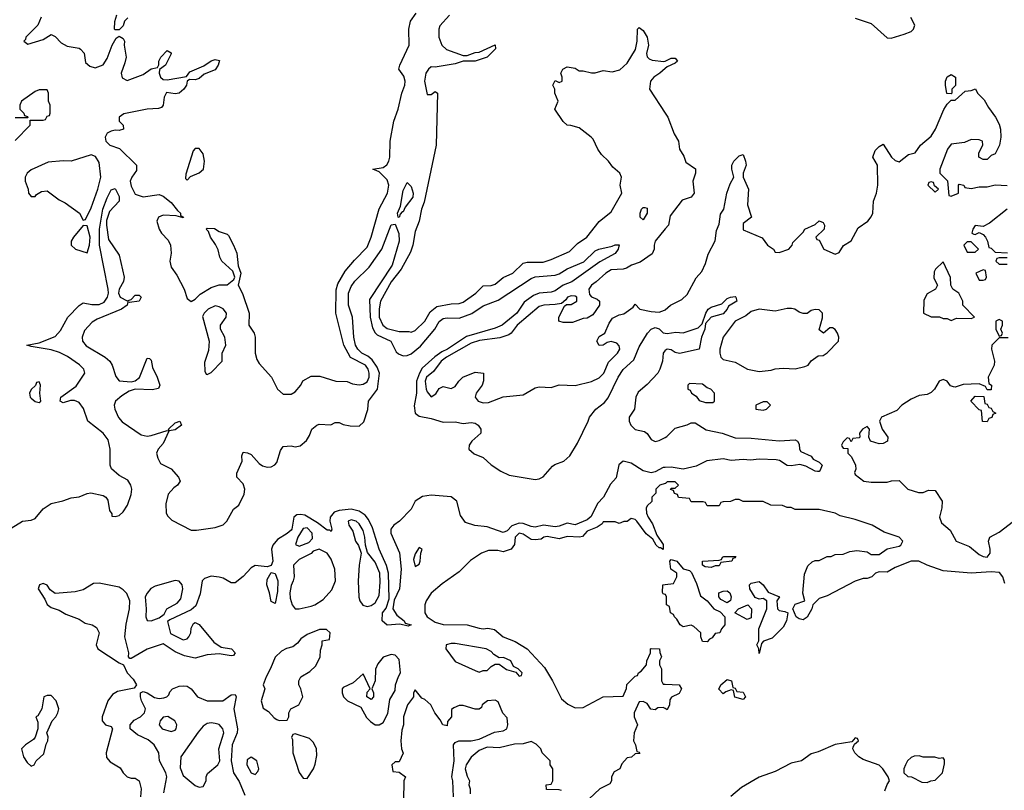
# Model space of a CAD drawing. Header units: inches. Extents: x 2601682 to 2755810, y 449311 to 584050.
# Tile 152 of 256: x 2616773 to 2621696, y 502123 to 505977. Entities that reach past the tile are written whole.
import ezdxf

# ---------------------------------------------------------------- set-up
doc = ezdxf.new("R2010")
doc.units = ezdxf.units.IN
doc.header["$MEASUREMENT"] = 0
doc.layers.add('C6510', color=7, linetype='Continuous')
doc.layers.add('C6520', color=7, linetype='Continuous')

msp = doc.modelspace()

# ---------------------------------------------------------------- linework, layer by layer
at = {"layer": 'C6510', "color": 2}
for points, elevation in [([(2616881, 505990), (2616864.7, 505950), (2616804.7, 505890), (2616802, 505878), (2616794, 505870), (2616814, 505854), (2616890, 505878), (2616930, 505902), (2616950, 505892), (2616981.1, 505861.1), (2617010, 505844.7), (2617070, 505834.8), (2617078, 505830), (2617096, 505810), (2617102, 505762), (2617123.5, 505743.5), (2617150, 505736), (2617190, 505751.3), (2617210, 505782), (2617235.3, 505850), (2617256.4, 505883.6), (2617270, 505894), (2617290, 505882), (2617298, 505870), (2617296, 505850), (2617304.9, 505790), (2617299.3, 505760.7), (2617281, 505710), (2617286.4, 505686.4), (2617310, 505672), (2617390, 505702.8), (2617430, 505731), (2617462, 505738), (2617468.7, 505751.3), (2617469, 505770), (2617479, 505790), (2617510, 505822), (2617530.9, 505810.9), (2617530, 505806), (2617502, 505750), (2617472, 505728), (2617471.3, 505710), (2617478, 505690), (2617490, 505678), (2617510, 505676), (2617607.3, 505692.7), (2617624.7, 505715.3), (2617694, 505746), (2617730, 505771), (2617750, 505778), (2617772.7, 505772.7), (2617766, 505750), (2617750, 505726), (2617695.3, 505704.7), (2617670, 505682), (2617650, 505675.3), (2617622, 505678), (2617611.1, 505668.9), (2617606.8, 505650), (2617594, 505630), (2617570, 505609.3), (2617550, 505605.2), (2617507.1, 505612.9), (2617494.8, 505590), (2617491.3, 505550), (2617482, 505538), (2617467.3, 505532.7), (2617410, 505529.3), (2617293.4, 505506.6), (2617271.3, 505490), (2617271.3, 505470), (2617291.3, 505450), (2617292, 505430), (2617270, 505422), (2617250, 505424), (2617230, 505419), (2617210.7, 505409.3), (2617200.7, 505390), (2617204, 505370), (2617224.7, 505350), (2617272.4, 505332.4), (2617357.3, 505250), (2617356.7, 505223.3), (2617334, 505190), (2617326.4, 505170), (2617330, 505144.7), (2617350, 505104.7), (2617390, 505091.3), (2617470, 505102.8), (2617490, 505094), (2617530, 505062.8), (2617562, 505022), (2617578, 505010), (2617578, 504998), (2617592, 504990), (2617590, 504986), (2617555.3, 504995.3), (2617490, 504999.3), (2617466.8, 504990), (2617458.8, 504970), (2617471, 504930), (2617482.8, 504910), (2617514.9, 504874.9), (2617528, 504850), (2617530.8, 504810), (2617524.4, 504770), (2617530, 504738.8), (2617559.6, 504699.6), (2617594.8, 504630), (2617610, 504582.8), (2617630, 504566.8), (2617650, 504578.8), (2617675.3, 504604.7), (2617730, 504638), (2617770, 504650.7), (2617810, 504651), (2617843.1, 504676.9), (2617848.7, 504690), (2617839.3, 504719.3), (2617784, 504770), (2617773.2, 504790), (2617765.6, 504825.6), (2617752.9, 504852.9), (2617728, 504890), (2617718, 504918), (2617706, 504930), (2617710, 504934), (2617748, 504932), (2617770, 504918), (2617810, 504904.7), (2617817.3, 504897.3), (2617842.8, 504850), (2617858, 504810), (2617866, 504746), (2617878, 504710), (2617864.7, 504650), (2617887.7, 504607.7), (2617920.7, 504510), (2617918.8, 504450), (2617944.7, 504410), (2617951.3, 504390), (2617950.8, 504310), (2617958, 504278), (2617970, 504258), (2618032, 504190), (2618062, 504130), (2618090, 504104.7), (2618130, 504104.7), (2618150, 504116), (2618179, 504150), (2618189.5, 504170.5), (2618230, 504194.8), (2618274.4, 504194.4), (2618354, 504170), (2618410, 504166.8), (2618436.3, 504156.3), (2618470, 504150.4), (2618490, 504154.4), (2618510, 504165.5), (2618521.1, 504190), (2618521, 504210), (2618514.7, 504230), (2618501.3, 504250), (2618427, 504287), (2618393, 504350), (2618353, 504510), (2618354.7, 504625.3), (2618363.3, 504656.7), (2618400.8, 504719.2), (2618446.3, 504773.7), (2618510, 504838.8), (2618531, 504889), (2618569.7, 505030.4), (2618612.8, 505110), (2618618.9, 505150), (2618610, 505176), (2618570, 505215.3), (2618538, 505230), (2618590, 505238.4), (2618608.5, 505251.6), (2618618.9, 505270), (2618623.5, 505290), (2618626.2, 505370), (2618643.5, 505470), (2618665.4, 505530), (2618684, 505610), (2618698, 505650), (2618699.7, 505670), (2618694.1, 505694.2), (2618668, 505730), (2618673.2, 505750), (2618720.9, 505850), (2618718, 505930), (2618727, 505970), (2618755.1, 506010)], 6), ([(2617313.7, 505986.3), (2617298, 505970), (2617290, 505946), (2617270, 505926), (2617250, 505926), (2617248, 505930), (2617248.4, 505968.4), (2617259, 506001)], 6), ([(2618921.3, 505998.7), (2618874.2, 505945.8), (2618868.2, 505930), (2618868.4, 505890), (2618883, 505850), (2618907, 505827), (2618990, 505798), (2619010, 505798), (2619050, 505813.4), (2619070, 505814.8), (2619150, 505851), (2619151.6, 505831.6), (2619110, 505788.7), (2619050, 505769.2), (2618990, 505769.2), (2618950, 505755.3), (2618850, 505739.5), (2618830, 505740.7), (2618816.3, 505730), (2618803.1, 505710), (2618797.1, 505670), (2618810, 505602), (2618830, 505602), (2618850, 505618), (2618862, 505610), (2618854.9, 505350), (2618795.8, 505064.2), (2618782, 505030), (2618770.6, 504970), (2618750, 504918), (2618738, 504850), (2618726.4, 504813.6), (2618681.1, 504730), (2618630, 504665.1), (2618576.5, 504570), (2618570.4, 504530.4), (2618570.4, 504490), (2618588.5, 504448.5), (2618610, 504432.2), (2618670, 504418), (2618718, 504418), (2618730, 504414), (2618750, 504422), (2618799.3, 504470), (2618824.7, 504515.3), (2618858, 504542), (2618930, 504556.3), (2618970, 504557.3), (2618990, 504564), (2619053.2, 504610), (2619090, 504646), (2619130, 504646.8), (2619150, 504654.8), (2619190, 504686.8), (2619239, 504710), (2619290, 504759.1), (2619310, 504763.8), (2619390, 504764.9), (2619430, 504777.3), (2619522, 504818), (2619562, 504858), (2619609, 504890), (2619670, 504967.3), (2619730, 505016), (2619784, 505110), (2619775.3, 505150), (2619782, 505190), (2619774, 505210), (2619738.6, 505238.6), (2619717.2, 505270), (2619682.5, 505302.5), (2619662.7, 505330), (2619639.5, 505379.5), (2619630, 505389), (2619570, 505435.3), (2619528.4, 505448.4), (2619510, 505448.7), (2619490, 505468), (2619448, 505530), (2619466, 505570), (2619448.9, 505608.9), (2619448, 505630), (2619438, 505650), (2619450, 505672), (2619470, 505662), (2619486, 505670), (2619486, 505690), (2619478, 505710), (2619488, 505730), (2619510, 505740.7), (2619550, 505734.8), (2619570, 505721), (2619590, 505721), (2619631.1, 505711.1), (2619650, 505711), (2619690, 505722), (2619735.3, 505715.3), (2619773.8, 505726.2), (2619810, 505758.8), (2619851.7, 505828.3), (2619860.7, 505870), (2619862, 505930), (2619870, 505938), (2619890, 505922), (2619910.7, 505890), (2619916.3, 505850), (2619907.3, 505807.3), (2619910.8, 505790.8), (2619920.7, 505780.7), (2619934.8, 505774.8), (2619993.2, 505766.8), (2620000, 505770.1)], 6), ([(2620000, 505732.5), (2619974, 505710), (2619942.8, 505690), (2619927.3, 505670), (2619922, 505630), (2620000, 505510)], 6), ([(2616750, 505372), (2616826, 505450), (2616826, 505474), (2616890, 505474), (2616902, 505478), (2616910, 505494), (2616922, 505498), (2616926, 505510), (2616926, 505550), (2616918, 505570), (2616918, 505610), (2616910, 505626), (2616870, 505626), (2616850, 505618), (2616782, 505570), (2616774, 505550), (2616774, 505530), (2616794, 505510), (2616798, 505498), (2616812.7, 505492.7), (2616814, 505486), (2616750, 505486)], 6), ([(2616730, 503434.8), (2616788, 503470), (2616830, 503474), (2616850, 503482.8), (2616890, 503530.7), (2616930, 503557.3), (2616989.4, 503570.6), (2617030, 503586), (2617070, 503591), (2617110, 503607.3), (2617129.5, 503610.5), (2617190, 503597.3), (2617204.7, 503590), (2617213.7, 503573.7), (2617222.8, 503522.8), (2617234, 503506), (2617234, 503494), (2617250, 503492), (2617270, 503498), (2617290, 503516), (2617312.3, 503550), (2617330, 503602), (2617334.5, 503630), (2617329.4, 503650), (2617314.3, 503674.3), (2617270, 503698), (2617231.5, 503731.5), (2617226, 503750), (2617225.7, 503830), (2617215.8, 503875.8), (2617189.8, 503909.8), (2617114, 503970), (2617092.8, 504032.8), (2617070, 504062.7), (2617047.7, 504072.3), (2617027.7, 504072.3), (2616990, 504061.2), (2616975.3, 504070), (2616979.3, 504090), (2617056.2, 504143.8), (2617099, 504210), (2617094, 504230), (2617071.5, 504251.5), (2617013, 504293), (2616973, 504313), (2616930, 504326.3), (2616830, 504342), (2616808.7, 504350), (2616870, 504360.7), (2616950, 504392.7), (2616977.5, 504422.5), (2617014.5, 504490), (2617070, 504548.2), (2617090, 504561.6), (2617133.3, 504553.3), (2617170, 504552), (2617195.2, 504564.8), (2617211.5, 504588.5), (2617217, 504610), (2617215.1, 504630), (2617171.6, 504850), (2617172.3, 504930), (2617189.6, 505029.6), (2617210, 505086), (2617230, 505126), (2617250, 505132), (2617270, 505092), (2617270.4, 505070), (2617222, 505018), (2617207.1, 504972.9), (2617206.8, 504950), (2617218, 504878), (2617270, 504798.8), (2617295.5, 504690), (2617293, 504667), (2617270.7, 504630), (2617266.8, 504610), (2617276, 504590), (2617310, 504570.8), (2617330, 504578), (2617350, 504598.8), (2617370, 504598.8), (2617381, 504590), (2617370, 504569.6), (2617322, 504562), (2617314, 504566), (2617311.3, 504550), (2617282.8, 504530), (2617160.5, 504479.5), (2617135.8, 504464.2), (2617097, 504423), (2617084.9, 504390), (2617087.3, 504370), (2617105.8, 504345.8), (2617201, 504290), (2617224, 504270), (2617235.5, 504250), (2617253.2, 504193.2), (2617270.7, 504170.7), (2617330, 504166), (2617350, 504170.8), (2617371.8, 504188.2), (2617410, 504284.7), (2617422, 504282), (2617430, 504274), (2617437.5, 504237.5), (2617460.7, 504190), (2617474, 504150), (2617466.8, 504133.2), (2617434.9, 504125.1), (2617350, 504129.5), (2617320.4, 504119.6), (2617283.4, 504096.6), (2617253, 504070), (2617244.9, 504050), (2617248.7, 504030), (2617267.9, 503987.9), (2617285.7, 503965.7), (2617380.7, 503900.7), (2617410, 503894.9), (2617430, 503897.1), (2617510, 503922), (2617519.6, 503919.6), (2617490, 503857.2), (2617466, 503830), (2617457.3, 503810), (2617463.8, 503783.8), (2617478, 503758), (2617530, 503730.7), (2617567.7, 503690), (2617576, 503670), (2617562.8, 503650), (2617543.7, 503636.3), (2617515.9, 503604.1), (2617504.5, 503555.5), (2617506, 503510), (2617514.4, 503494.4), (2617534.4, 503474.4), (2617630, 503424.9), (2617656.6, 503423.4), (2617750, 503437.3), (2617790, 503450.7), (2617809.3, 503470), (2617842, 503530), (2617868.7, 503550), (2617895.5, 503604.5), (2617899.3, 503630), (2617890, 503655.3), (2617859, 503690), (2617859.3, 503710), (2617885.2, 503770), (2617884, 503796), (2617890, 503814), (2617911.6, 503811.6), (2617930, 503802), (2617970, 503758), (2617986.4, 503746.4), (2618010, 503738.8), (2618030, 503741), (2618049.3, 503750.7), (2618058, 503762), (2618077.2, 503822.8), (2618090, 503842), (2618130, 503846), (2618150, 503841), (2618174.8, 503845.2), (2618206.8, 503873.2), (2618222.7, 503897.3), (2618234, 503930), (2618258, 503950), (2618270, 503954), (2618328.7, 503951.3), (2618350, 503962), (2618370, 503962), (2618390, 503952), (2618425.4, 503945.4), (2618470, 503944.7), (2618493.6, 503966.4), (2618513.2, 504026.8), (2618517, 504070), (2618561.6, 504130), (2618571.8, 504210), (2618559.8, 504239.8), (2618536, 504276), (2618513.9, 504293.9), (2618482.9, 504310), (2618463, 504330), (2618451.5, 504350), (2618444, 504390), (2618437.6, 504490), (2618417.6, 504550), (2618417.6, 504610), (2618430, 504642.8), (2618449.5, 504670), (2618521.1, 504738.9), (2618583.7, 504830), (2618630, 504951.3), (2618650, 504954), (2618668, 504908), (2618670, 504868.7), (2618634.9, 504750), (2618522.5, 504577.5), (2618524.9, 504490), (2618536.7, 504436.7), (2618550.2, 504410.2), (2618560.5, 504400.5), (2618628, 504370), (2618655.8, 504315.8), (2618666.3, 504306.3), (2618690, 504296.5), (2618710, 504297.4), (2618730, 504305.7), (2618776.6, 504343.4), (2618848, 504430), (2618870, 504467.7), (2618890, 504483.1), (2618910, 504486.7), (2618970, 504484.2), (2619033.1, 504506.9), (2619090, 504546.4), (2619165.3, 504574.7), (2619330, 504683), (2619350, 504690.3), (2619450, 504699.5), (2619470, 504706), (2619510, 504731.7), (2619594.1, 504765.8), (2619650, 504820.5), (2619669, 504830), (2619736, 504844), (2619750, 504850.8), (2619771, 504851), (2619766, 504830), (2619750, 504807), (2619674, 504766), (2619533.5, 504666.5), (2619490, 504649.6), (2619450, 504620.5), (2619430, 504613.6), (2619370.3, 504609.7), (2619342, 504598), (2619296, 504564), (2619258.7, 504510), (2619185.5, 504450), (2619150, 504434), (2619007.3, 504392.7), (2618911.8, 504330), (2618883.4, 504316.6), (2618848.3, 504291.7), (2618786.1, 504233.9), (2618771.2, 504210), (2618756.5, 504170), (2618756.9, 504110), (2618745.1, 504045.1), (2618750.8, 504010), (2618770, 503994), (2618830, 503982.8), (2618890, 503964), (2618950, 503965.5), (2618990, 503958), (2619030, 503962.8), (2619050, 503958.8), (2619064.7, 503950), (2619078, 503930), (2619078, 503910), (2619034, 503870), (2619020.7, 503850), (2619018.8, 503830), (2619046, 503806), (2619090, 503787.7), (2619130.2, 503750.2), (2619178.6, 503718.6), (2619219.5, 503699.5), (2619350, 503678), (2619370, 503680.5), (2619390, 503690.6), (2619436.6, 503743.4), (2619447.9, 503752.1), (2619493.2, 503770), (2619524.2, 503795.8), (2619561.1, 503858.9), (2619616, 503970), (2619621.2, 503990), (2619652.7, 504030), (2619697, 504063), (2619714.9, 504085.1), (2619764.7, 504190), (2619790, 504227.7), (2619843.5, 504276.5), (2619870, 504341), (2619912.3, 504410), (2619929.4, 504430), (2619950, 504437.1), (2619970.3, 504430.3), (2619990, 504410.7), (2620000, 504409)], 2), ([(2620000, 504930.1), (2619950.9, 504869.1), (2619944.7, 504850), (2619944.7, 504830), (2619934.8, 504805.2), (2619875.9, 504764.1), (2619831.1, 504748.9), (2619806.4, 504733.6), (2619791, 504729), (2619730, 504726), (2619702.8, 504710), (2619654.9, 504665.1), (2619631.3, 504650), (2619618, 504630), (2619622, 504602), (2619631.1, 504591.1), (2619659.8, 504579.8), (2619672, 504570), (2619671.3, 504550), (2619639.1, 504500.9), (2619610, 504484), (2619590, 504482), (2619536.9, 504463.1), (2619490, 504462), (2619468, 504470), (2619468, 504490), (2619496.4, 504543.6), (2619507.3, 504552.7), (2619530, 504552), (2619558, 504570), (2619558, 504590), (2619550, 504594), (2619530, 504596), (2619512, 504590), (2619504, 504576), (2619482, 504558), (2619450, 504552), (2619394, 504550), (2619370, 504542), (2619260.7, 504450), (2619230.4, 504409.6), (2619218.7, 504401.3), (2619174.2, 504385.8), (2619072.2, 504372.2), (2619030, 504359.1), (2618906.7, 504290), (2618879.5, 504270), (2618842.6, 504217.4), (2618806.3, 504190), (2618801.1, 504170), (2618805.3, 504130), (2618810, 504116), (2618830, 504091.3), (2618854, 504106), (2618870, 504132), (2618890, 504142), (2618930, 504132), (2618950, 504142), (2618968.7, 504170), (2618988.7, 504190), (2619050, 504214), (2619091.3, 504210), (2619091.6, 504171.6), (2619084.7, 504150), (2619056, 504110), (2619051, 504090), (2619064.7, 504070), (2619090, 504060.7), (2619117.5, 504062.5), (2619190, 504090.8), (2619290, 504100.7), (2619350, 504136), (2619370, 504141), (2619430, 504138), (2619470, 504150.8), (2619550, 504146.8), (2619632.1, 504167.9), (2619670, 504186), (2619692.7, 504210), (2619716.5, 504263.5), (2619762, 504310), (2619773.2, 504330), (2619770, 504346), (2619759, 504359), (2619730, 504368), (2619710, 504362), (2619690, 504348.7), (2619670, 504348), (2619658, 504370), (2619670, 504392), (2619698, 504410), (2619720.4, 504459.6), (2619736.4, 504483.6), (2619770, 504501), (2619793.6, 504506.4), (2619840.4, 504539.6), (2619850, 504554), (2619874, 504530), (2619930, 504517.3), (2619970, 504514.8), (2619996.5, 504523.5), (2620000, 504526.6)], 6), ([(2620000, 504322), (2619998.8, 504321.2), (2619990.6, 504309.4), (2619986.4, 504270), (2619974, 504230), (2619963, 504210), (2619910, 504152), (2619865.9, 504114.2), (2619853, 504090), (2619847.3, 504030), (2619820.5, 503990), (2619820.4, 503970), (2619828, 503950), (2619850, 503928), (2619897.3, 503917.3), (2619910, 503906.8), (2619930, 503877.3), (2619950, 503868), (2619970, 503872.4), (2620000, 503887.6)], 2), ([(2620000, 503737.4), (2619990, 503736.9), (2619950, 503716.3), (2619930, 503711.5), (2619890, 503721.3), (2619830, 503758.9), (2619790, 503769.6), (2619768.8, 503751.2), (2619754.7, 503685.3), (2619726.1, 503653.9), (2619691.7, 503590), (2619662, 503558), (2619630, 503491.8), (2619610, 503475.1), (2619550, 503451.1), (2619510, 503459.1), (2619470, 503443.5), (2619450, 503441.5), (2619391.4, 503448.6), (2619350, 503439.7), (2619330, 503442), (2619290, 503457.2), (2619270, 503458.7), (2619234.4, 503445.6), (2619210, 503420.5), (2619190, 503413), (2619110, 503441.1), (2619047.8, 503447.8), (2619002.7, 503462.7), (2618977.4, 503497.4), (2618958.4, 503570), (2618931, 503591), (2618830, 503599.6), (2618786.7, 503593.3), (2618750.3, 503569.7), (2618730.2, 503529.8), (2618671.4, 503468.6), (2618643, 503450), (2618628.4, 503430), (2618628.8, 503408.8), (2618671.3, 503311.3), (2618679.6, 503230), (2618672.2, 503130), (2618645.2, 503074.8), (2618639.1, 503030), (2618658.7, 502998.7), (2618694.8, 502970), (2618699.6, 502959.6), (2618731, 502950), (2618715.3, 502944.7), (2618673.6, 502953.6), (2618609.7, 502949.7), (2618586, 502970), (2618587.8, 503010), (2618605.1, 503034.9), (2618619.6, 503080.4), (2618617.7, 503210), (2618607.2, 503247.2), (2618569.7, 503330), (2618536.6, 503436.6), (2618517.8, 503477.8), (2618499.8, 503499.8), (2618470, 503519.1), (2618430, 503528.7), (2618370, 503521.7), (2618345.9, 503514.1), (2618324.9, 503490), (2618323.1, 503470), (2618333, 503430), (2618330, 503418), (2618324, 503424), (2618310, 503424.5), (2618261.6, 503461.6), (2618198.6, 503498.6), (2618176.7, 503503.3), (2618159.5, 503500.5), (2618143.8, 503490), (2618134.3, 503430), (2618130, 503424.7), (2618110, 503406.9), (2618061.8, 503378.2), (2618038, 503350), (2618032.4, 503330), (2618038, 503270), (2618030, 503248), (2618010, 503241.2), (2617950, 503247.3), (2617930, 503235.1), (2617890, 503192), (2617850, 503161.6), (2617830, 503160.7), (2617790, 503183.6), (2617770, 503189.6), (2617730, 503194), (2617697.1, 503182.9), (2617684.9, 503170), (2617674.9, 503105.1), (2617654, 503046), (2617630, 503026), (2617523.6, 502976.4), (2617512.7, 502967.3), (2617527.1, 502907.1), (2617590, 502876), (2617610, 502881), (2617619, 502890), (2617629, 502910), (2617630, 502934), (2617642, 502958), (2617650, 502962), (2617670, 502952), (2617743.4, 502863.4), (2617779.8, 502839.8), (2617832, 502830), (2617851.3, 502810), (2617842, 502798), (2617830, 502795.3), (2617770, 502806), (2617710, 502801.2), (2617650, 502784), (2617596.5, 502796.5), (2617550, 502816), (2617490, 502855.3), (2617410, 502828.7), (2617330, 502782), (2617323.1, 502783.1), (2617318, 502790), (2617319, 502810), (2617299.5, 502890), (2617305.6, 502954.4), (2617321.6, 503030), (2617323.6, 503070), (2617308.2, 503108.2), (2617290, 503125.1), (2617270, 503138.4), (2617170, 503159.6), (2617142.9, 503157.1), (2617090, 503125.4), (2617050, 503115.8), (2616950, 503108), (2616926, 503126), (2616910, 503148.7), (2616890, 503157.2), (2616872, 503150), (2616866, 503130), (2616898.5, 503078.5), (2616910, 503052), (2616930, 503038), (2616970, 503024.7), (2617003.5, 503003.5), (2617070, 502978.8), (2617099.8, 502959.8), (2617136, 502950), (2617157.5, 502937.5), (2617170.4, 502910), (2617154.8, 502850), (2617164.7, 502830), (2617270, 502761), (2617291.6, 502751.6), (2617310.7, 502710), (2617339.9, 502679.9), (2617358, 502650), (2617346.4, 502633.6), (2617262.5, 502617.5), (2617237.5, 502602.5), (2617213.4, 502570), (2617186, 502490), (2617186, 502470), (2617202, 502450), (2617230, 502442), (2617238, 502430), (2617206, 502310), (2617207.9, 502287.9), (2617225.8, 502265.8), (2617275.5, 502235.5), (2617290.7, 502210.7), (2617310, 502191.3), (2617330, 502184.7), (2617350, 502184.7), (2617370, 502171.3), (2617381, 502130), (2617378, 502090)], 2), ([(2620000, 503657.4), (2619974, 503650), (2619954, 503630), (2619954, 503610), (2619934, 503590), (2619932.7, 503567.3), (2619910, 503546), (2619905.4, 503534.6), (2619906.8, 503510), (2619914.8, 503490), (2619936.3, 503456.3), (2619958.8, 503398.8), (2619990, 503352), (2619990, 503328), (2619976.4, 503336.4), (2619970, 503335.3), (2619955.3, 503350), (2619939.3, 503379.3), (2619905.1, 503405.1), (2619859, 503470), (2619850, 503477.2), (2619830, 503482), (2619810, 503468), (2619792.7, 503467.3), (2619770, 503458), (2619750, 503466), (2619690, 503466), (2619684.7, 503455.3), (2619661, 503439), (2619610, 503419), (2619587.1, 503392.9), (2619571.3, 503388.7), (2619510, 503392.7), (2619470, 503381.2), (2619410, 503392), (2619394, 503390), (2619381, 503379), (2619350, 503375.1), (2619330, 503378), (2619290, 503403.7), (2619270, 503409.3), (2619250.7, 503390), (2619247.3, 503352.7), (2619230, 503328.7), (2619190, 503315.3), (2619163.1, 503323.1), (2619116.9, 503323.1), (2619082, 503310), (2619027.5, 503272.5), (2618970, 503215.3), (2618884.5, 503155.5), (2618830.6, 503109.4), (2618804.7, 503070), (2618798.8, 503050), (2618799.1, 503010), (2618810.7, 502990), (2618850, 502963.8), (2618890, 502952.4), (2619010.5, 502950.5), (2619070, 502934), (2619090, 502930.8), (2619113.7, 502933.7), (2619147.1, 502927.1), (2619190.6, 502890.6), (2619250, 502866.8), (2619310.4, 502830.4), (2619397.3, 502737.3), (2619437.3, 502670), (2619481.4, 502581.4), (2619514, 502554), (2619550, 502536), (2619590, 502538), (2619690, 502591.3), (2619790, 502594), (2619807.3, 502632.7), (2619808, 502652), (2619850, 502694), (2619862, 502698), (2619866, 502710), (2619880.4, 502719.6), (2619906, 502750), (2619908, 502770), (2619926, 502810), (2619926, 502830), (2619930, 502832), (2619972, 502830), (2619972.7, 502812.7), (2619982, 502790), (2619972, 502770), (2619972, 502750), (2619982, 502730), (2619982, 502670), (2619990, 502654), (2620000, 502653.7)], 6), ([(2620000, 503102.7), (2619990, 503106), (2619987.3, 503112.7), (2619988.4, 503151.6), (2620000, 503153)], 6), ([(2617494.5, 502110), (2617509.4, 502190), (2617504.5, 502210), (2617472.7, 502270), (2617469, 502310), (2617445.2, 502350), (2617415.9, 502375.9), (2617361.5, 502401.5), (2617326, 502430), (2617326, 502450), (2617345.6, 502474.4), (2617378, 502490), (2617398, 502510), (2617402, 502530), (2617382.7, 502570), (2617377.2, 502590), (2617378, 502610), (2617390, 502618), (2617410, 502611.3), (2617447.5, 502587.5), (2617470, 502582.8), (2617494, 502586), (2617509, 502591), (2617519, 502601), (2617524.7, 502615.3), (2617538, 502630), (2617570, 502644.7), (2617590, 502646), (2617610, 502644.7), (2617630.7, 502630.7), (2617662, 502590), (2617710, 502570.7), (2617789.5, 502570.5), (2617830, 502601), (2617850, 502602), (2617854.8, 502590), (2617844, 502530), (2617862.8, 502430), (2617860.7, 502410), (2617836.3, 502350), (2617830.4, 502270), (2617842.4, 502210), (2617870, 502167.3), (2617899.6, 502099.6)], 2), ([(2618942, 502090), (2618939, 502170), (2618934, 502190), (2618945.2, 502270), (2618942, 502350), (2618950, 502362), (2618968.4, 502371.6), (2619030, 502370.8), (2619070, 502378.8), (2619146.3, 502413.7), (2619190, 502421), (2619208, 502430), (2619214, 502450), (2619210, 502486), (2619189.3, 502509.3), (2619165.6, 502565.6), (2619150, 502574.5), (2619112, 502570), (2619084.7, 502550), (2619082, 502538), (2619070, 502528.7), (2619050, 502528.7), (2618990, 502548), (2618970, 502548), (2618943.6, 502536.4), (2618932.7, 502527.3), (2618931.3, 502490), (2618912.7, 502467.3), (2618910, 502446), (2618888, 502450), (2618875.3, 502475.3), (2618848.7, 502510), (2618828.7, 502550), (2618798, 502578), (2618784, 502584), (2618750, 502626), (2618742, 502610), (2618742, 502590), (2618711.3, 502550), (2618691.3, 502490), (2618691.3, 502450), (2618683.6, 502423.6), (2618678, 502370), (2618682, 502330), (2618691.1, 502308.9), (2618670, 502266), (2618650, 502266), (2618634, 502250), (2618638, 502218), (2618670, 502214), (2618702, 502190), (2618694, 502170), (2618692.7, 502072.7)], 6), ([(2620000, 502532), (2619990, 502538), (2619963.6, 502536.4), (2619950, 502526), (2619928.4, 502528.4), (2619910, 502558), (2619890, 502568), (2619870, 502566), (2619844.7, 502510), (2619844.7, 502490), (2619862, 502450), (2619844.7, 502410), (2619842, 502370), (2619851.6, 502351.6), (2619858, 502318), (2619870, 502314), (2619872.7, 502307.3), (2619850, 502306), (2619831.6, 502288.4), (2619810, 502286), (2619783.6, 502256.4), (2619774, 502230), (2619744.7, 502215.3), (2619732, 502190), (2619732, 502170), (2619723.6, 502156.4), (2619674, 502130), (2619619.6, 502080.4)], 6), ([(2619482, 502122), (2619470, 502126), (2619407.3, 502127.3), (2619406, 502150), (2619430, 502154), (2619438, 502170), (2619438, 502230), (2619426, 502250), (2619426, 502270), (2619386, 502310), (2619378, 502330), (2619354.6, 502354.6), (2619330, 502368), (2619290, 502355.3), (2619246.4, 502353.6), (2619170, 502335.3), (2619110, 502339), (2619070, 502322), (2619030, 502288.7), (2619006, 502250), (2619001, 502230), (2619010, 502194), (2619022, 502170), (2619018, 502150), (2619024.7, 502130), (2619025.4, 502105.4)], 6)]:
    msp.add_lwpolyline(points, dxfattribs=dict(at, elevation=elevation))
for points, elevation in [([(2617650, 505332.7), (2617639.8, 505320.2), (2617604.7, 505204.7), (2617602, 505182), (2617610, 505174), (2617628, 505192), (2617670, 505211.3), (2617692.7, 505230), (2617697.2, 505270), (2617690, 505306), (2617670, 505332.3)], 10), ([(2617130, 505301.6), (2617030, 505269.6), (2616990, 505271.5), (2616915.9, 505264.1), (2616830, 505226), (2616810.8, 505210), (2616800.7, 505190), (2616800.7, 505170), (2616816, 505130), (2616818, 505110), (2616830, 505092), (2616850, 505092), (2616857.2, 505102.8), (2616882, 505118), (2616910, 505121), (2616970, 505076), (2617001, 505061), (2617072, 505010), (2617090, 504974), (2617102, 504978), (2617130, 505036), (2617163.7, 505130), (2617179.6, 505190), (2617170, 505262), (2617152.5, 505292.5)], 6), ([(2618670, 504988), (2618666, 504990), (2618662, 505010), (2618676.5, 505043.5), (2618690, 505122), (2618710, 505162), (2618730, 505142), (2618740.7, 505110), (2618738, 505090), (2618701.1, 505038.9), (2618690, 505015.3), (2618684.7, 505015.3), (2618676, 505004)], 2), ([(2619890, 504975.3), (2619875.3, 504990), (2619875.3, 505010), (2619882, 505030), (2619890, 505038), (2619898, 505038), (2619910, 505034), (2619910.4, 505010)], 2), ([(2617090, 504948), (2617042.8, 504890), (2617031.3, 504870), (2617031.3, 504850), (2617052, 504830), (2617110, 504811.3), (2617122.9, 504850), (2617125.1, 504890), (2617110, 504946)], 6), ([(2617750, 504545.1), (2617716, 504530), (2617696, 504510), (2617687.9, 504492.1), (2617721, 504370), (2617716.9, 504323.1), (2617696.9, 504263.1), (2617699.6, 504219.6), (2617704.7, 504204.7), (2617710, 504202), (2617730, 504212), (2617786, 504270), (2617786, 504310), (2617804, 504350), (2617799, 504390), (2617778, 504430), (2617778, 504450), (2617805.2, 504490), (2617806.6, 504510), (2617791.3, 504531.3), (2617770, 504541.6)], 6), ([(2616870, 504166), (2616858, 504162), (2616852.7, 504147.3), (2616830, 504128), (2616822.8, 504110), (2616824.9, 504090), (2616830, 504084.9), (2616850, 504067.7), (2616870, 504062.8), (2616879, 504070), (2616874, 504110), (2616878, 504150)], 6), ([(2617520.4, 503920.4), (2617518, 503930), (2617550, 503961), (2617574, 503970), (2617582, 503950), (2617550, 503926.6)], 2), ([(2618430, 503476.2), (2618416, 503470), (2618418.8, 503450), (2618439.1, 503419.1), (2618451.3, 503370), (2618466.8, 503346.8), (2618481, 503310), (2618470.8, 503250), (2618465.5, 503170), (2618468.5, 503088.5), (2618473.4, 503070), (2618488.5, 503048.5), (2618510, 503043), (2618530, 503048), (2618550, 503060.5), (2618570, 503098), (2618575.9, 503164.1), (2618573.3, 503210), (2618550, 503264.5), (2618511.9, 503311.9), (2618502, 503350), (2618499.5, 503390), (2618490, 503422), (2618470, 503456), (2618456, 503470)], 6), ([(2618210, 503435.6), (2618190, 503432.3), (2618163.8, 503390), (2618152.7, 503352.7), (2618170, 503344.7), (2618218, 503362), (2618237.2, 503382.8), (2618236, 503410)], 6), ([(2618270, 503328.7), (2618241, 503319), (2618230, 503308), (2618170, 503278), (2618142, 503250), (2618144.7, 503190), (2618141, 503170), (2618130, 503148), (2618123.8, 503110), (2618124.7, 503084.7), (2618134.8, 503050), (2618150, 503031), (2618170, 503031), (2618230, 503044.7), (2618248.9, 503051.1), (2618290, 503078), (2618333.8, 503126.2), (2618351.8, 503170), (2618349.3, 503230), (2618330, 503279), (2618310, 503309.2)], 6), ([(2618770, 503338), (2618750, 503306), (2618742, 503278), (2618750, 503242), (2618770, 503254), (2618775.3, 503270), (2618778, 503310), (2618786, 503330)], 6), ([(2618050, 503058), (2618030, 503068), (2618022.9, 503110), (2618008, 503150), (2618010, 503178), (2618030, 503212), (2618050, 503206.8), (2618063.7, 503170), (2618062, 503118)], 2), ([(2617550, 503172.7), (2617450, 503144.5), (2617428.1, 503131.9), (2617410, 503109.2), (2617401.3, 503090), (2617406.4, 503030), (2617404, 502990), (2617410, 502972), (2617430, 502971), (2617470, 502986), (2617495.3, 503004.7), (2617509, 503030), (2617561.2, 503058.8), (2617578.7, 503081.3), (2617589.5, 503130), (2617586, 503150), (2617570, 503169.2)], 2), ([(2618307.3, 502927.3), (2618272.7, 502927.3), (2618210, 502902), (2618178.8, 502881.2), (2618161.4, 502858.6), (2618138.5, 502841.5), (2618107.5, 502832.5), (2618081.4, 502818.6), (2618050, 502788.7), (2618027.9, 502732.1), (2618004.7, 502690), (2617991.3, 502650), (2617998, 502630), (2617981, 502570), (2617990, 502534), (2618016.9, 502516.9), (2618045.4, 502485.4), (2618058, 502478), (2618070, 502472), (2618110, 502474), (2618118, 502490), (2618118, 502510), (2618128.7, 502531.3), (2618168.4, 502551.6), (2618188, 502590), (2618178, 502630), (2618168, 502650), (2618168.7, 502670), (2618178, 502690), (2618223.1, 502716.9), (2618253.6, 502746.4), (2618275.3, 502790), (2618276.4, 502823.6), (2618286, 502850), (2618286, 502870), (2618322, 502878), (2618326, 502910)], 6), ([(2618950, 502857.2), (2618930, 502857.2), (2618906, 502850), (2618904, 502830), (2618950, 502768), (2619050, 502722), (2619070, 502714), (2619090, 502722), (2619110, 502722), (2619130, 502742), (2619150, 502754), (2619170, 502754), (2619207.1, 502727.1), (2619254, 502714), (2619270, 502694), (2619282, 502698), (2619286, 502710), (2619266, 502730), (2619242, 502742), (2619228, 502770), (2619192.7, 502787.3), (2619170, 502786), (2619143.1, 502803.1), (2619130, 502818), (2619106, 502830)], 6), ([(2618630, 502802), (2618591.1, 502788.9), (2618563.6, 502756.4), (2618551.6, 502728.4), (2618551, 502670), (2618534, 502630), (2618542, 502610), (2618542, 502590), (2618530, 502578), (2618508.7, 502590), (2618510, 502614), (2618526, 502630), (2618490, 502706), (2618439.8, 502660.2), (2618390, 502638), (2618384.7, 502630), (2618384.7, 502610), (2618391.3, 502590), (2618412, 502570), (2618478.8, 502538.8), (2618507.5, 502487.5), (2618527.5, 502467.5), (2618550, 502451.3), (2618570, 502451.3), (2618590, 502462), (2618613.2, 502506.8), (2618623.2, 502576.8), (2618650, 502622), (2618652.7, 502650), (2618667, 502693), (2618677.2, 502710), (2618670, 502778), (2618650, 502799)], 6), ([(2616930, 502598), (2616910, 502598), (2616894, 502590), (2616884.7, 502530), (2616863.6, 502496.4), (2616854, 502490), (2616863.6, 502463.6), (2616864.7, 502430), (2616850.9, 502389.1), (2616842.8, 502377.2), (2616802, 502350), (2616782, 502330), (2616792, 502290), (2616810, 502262), (2616830, 502244.7), (2616846, 502250), (2616855.3, 502270), (2616893.6, 502306.4), (2616905.2, 502354.8), (2616914, 502370), (2616915.3, 502390), (2616908.4, 502411.6), (2616935.3, 502470), (2616954, 502490), (2616964, 502510), (2616968.7, 502530), (2616955.3, 502570)], 2), ([(2617513.2, 502493.2), (2617490, 502488.7), (2617476, 502470), (2617471, 502450), (2617486, 502430), (2617530, 502418), (2617550, 502424.7), (2617555.3, 502430), (2617559, 502450), (2617548.7, 502470)], 2), ([(2617730, 502460.9), (2617710, 502457.2), (2617690, 502444), (2617665.1, 502414.9), (2617579.5, 502290), (2617575.9, 502235.9), (2617590, 502198), (2617650, 502147.3), (2617670, 502138.8), (2617690, 502142.8), (2617705.2, 502170), (2617705.2, 502190), (2617712.3, 502207.7), (2617764, 502250), (2617774, 502270), (2617769.3, 502330.7), (2617793.2, 502410), (2617789.3, 502430), (2617781.2, 502441.2), (2617770, 502452.3), (2617750, 502458)], 2), ([(2618150, 502406), (2618138, 502402), (2618132.7, 502387.3), (2618136.9, 502376.9), (2618139.1, 502310), (2618170, 502212), (2618190, 502184.7), (2618210, 502182), (2618242, 502230), (2618250, 502254), (2618258, 502298), (2618257.2, 502330), (2618242.7, 502362.7), (2618222, 502382)], 6), ([(2617930, 502288.7), (2617910, 502275.3), (2617908, 502250), (2617930, 502211.3), (2617950, 502202), (2617963.1, 502216.9), (2617968.4, 502231.6), (2617959, 502270)], 6)]:
    msp.add_lwpolyline(points, close=True, dxfattribs=dict(at, elevation=elevation))
at = {"layer": 'C6520', "color": 2}
for points, elevation in [([(2620950, 505984.7), (2621030, 505958), (2621110, 505886), (2621130, 505884.7), (2621195.5, 505904.5), (2621230, 505918), (2621242, 505930), (2621248, 505950), (2621228.4, 505988.4)], 10), ([(2620000, 505770.1), (2620030, 505784.7), (2620050, 505784.7), (2620061, 505770), (2620050, 505759), (2620010, 505741.2), (2620000, 505732.5)], 6), ([(2620000, 504526.6), (2620026, 504550), (2620083.1, 504576.9), (2620110, 504602), (2620154.6, 504685.4), (2620183.1, 504716.9), (2620202, 504758), (2620215.3, 504804.7), (2620249.3, 504870.7), (2620257.5, 504922.5), (2620270, 504954), (2620276.5, 505003.5), (2620294, 505030), (2620309, 505110), (2620324.8, 505155.2), (2620344, 505190), (2620332.7, 505230), (2620332.7, 505250), (2620343.7, 505270), (2620370, 505296), (2620390, 505302), (2620402, 505270), (2620404.9, 505250), (2620390.8, 505210), (2620390.8, 505190), (2620417.3, 505130), (2620411.1, 505051.1), (2620432, 504990), (2620390, 504958), (2620390, 504926), (2620485.4, 504885.4), (2620512, 504850), (2620542, 504830), (2620550, 504814), (2620570, 504812), (2620618, 504830), (2620635.3, 504850), (2620638, 504862), (2620690, 504914), (2620698, 504930), (2620750, 504952), (2620770, 504971.3), (2620790, 504962), (2620796, 504950), (2620794.8, 504930), (2620754, 504890), (2620758, 504878), (2620770, 504874), (2620794, 504830), (2620850, 504804.7), (2620870, 504812), (2620892, 504848), (2620930, 504871.3), (2620964.8, 504935.2), (2621012.7, 504970), (2621030, 504991.3), (2621038, 505010), (2621040.9, 505070), (2621057, 505110), (2621063.7, 505150), (2621062, 505250), (2621039, 505290), (2621050, 505322), (2621070, 505342), (2621090, 505354), (2621132, 505290), (2621150, 505272), (2621170, 505266), (2621217.2, 505302.8), (2621250, 505311.3), (2621277.2, 505350), (2621330, 505394), (2621351.6, 505430), (2621393.2, 505526.8), (2621410, 505554), (2621430, 505574), (2621450, 505574), (2621500.4, 505619.6), (2621530, 505622), (2621551.3, 505631.3), (2621562, 505610), (2621595.3, 505575.3), (2621616.9, 505536.9), (2621652, 505490), (2621670, 505454), (2621676, 505430), (2621678, 505390), (2621672, 505350), (2621650, 505306), (2621630, 505298), (2621610, 505278), (2621590, 505278), (2621568, 505290), (2621568.4, 505311.6), (2621588, 505350), (2621586, 505370), (2621570, 505375.3), (2621530, 505378), (2621496.9, 505363.1), (2621430, 505354), (2621411.3, 505330), (2621374, 505230), (2621374, 505210), (2621411.6, 505171.6), (2621418, 505098), (2621430, 505094), (2621466, 505110), (2621466, 505150), (2621470, 505154), (2621494, 505150), (2621498, 505138), (2621530, 505132), (2621570, 505141), (2621610, 505141), (2621650, 505151), (2621710, 505146.8)], 6), ([(2620000, 505510), (2620013, 505490), (2620045.5, 505405.5), (2620066, 505370), (2620072, 505330), (2620094, 505294), (2620104, 505264), (2620151, 505231), (2620151.3, 505210), (2620138, 505170), (2620144.7, 505110), (2620130, 505088.7), (2620085.4, 505074.6), (2620024.9, 504995.1), (2620016, 504950), (2620000, 504930.1)], 6), ([(2621710, 505028.7), (2621621.4, 504958.6), (2621590, 504942), (2621550, 504948), (2621538, 504930), (2621534, 504910), (2621543.6, 504903.6), (2621550, 504902), (2621570, 504912), (2621590, 504902), (2621602, 504890), (2621612, 504870), (2621618, 504838), (2621630, 504834), (2621650, 504814), (2621711.1, 504811.1)], 6), ([(2621710, 504786), (2621670, 504786), (2621658, 504782), (2621654, 504770), (2621670, 504754), (2621710, 504754)], 6), ([(2620000, 504409), (2620010, 504407.3), (2620053.7, 504413.7), (2620090, 504411), (2620164.7, 504435.3), (2620184.7, 504455.3), (2620202.7, 504510), (2620215.3, 504530), (2620230, 504538.8), (2620284, 504556), (2620310, 504582), (2620326, 504590), (2620350, 504592), (2620354, 504590), (2620358, 504570), (2620316, 504544), (2620310.8, 504530), (2620290, 504505.2), (2620230, 504488.7), (2620202, 504458), (2620198, 504430), (2620181, 504390), (2620170, 504329.2), (2620072.1, 504307.9), (2620050, 504312.3), (2620030, 504326), (2620010, 504329), (2620000, 504322)], 2), ([(2621714.4, 504385.6), (2621670, 504386), (2621634, 504350), (2621632, 504330), (2621647.3, 504270), (2621645.5, 504250), (2621614.8, 504190), (2621618, 504158), (2621631.3, 504150), (2621630, 504126), (2621610, 504126), (2621602, 504142), (2621570, 504155.3), (2621490, 504152.7), (2621450, 504139.3), (2621440.9, 504140.9), (2621426.6, 504146.6), (2621410, 504168.7), (2621390, 504177.2), (2621370, 504168.7), (2621347.3, 504130), (2621330, 504112.7), (2621310, 504102.7), (2621270, 504097.2), (2621230, 504079.3), (2621182.8, 504050), (2621158, 504022), (2621082, 503990), (2621071.3, 503970), (2621084.7, 503930), (2621114, 503890), (2621111.6, 503868.4), (2621090, 503858), (2621070, 503855.3), (2621026, 503870), (2621018, 503890), (2621022, 503930), (2621010, 503942), (2620986, 503930), (2620972, 503910), (2620974, 503890), (2620970, 503886), (2620938, 503882), (2620930, 503866), (2620922, 503882), (2620910, 503886), (2620890, 503866), (2620882, 503850), (2620883.6, 503843.6), (2620890, 503834), (2620912.7, 503832.7), (2620914, 503810), (2620931.6, 503791.6), (2620952, 503750), (2620954, 503730), (2620946.8, 503713.2), (2620950, 503702), (2620994, 503670), (2621030, 503664), (2621110, 503664.7), (2621131.6, 503671.6), (2621170, 503672), (2621214, 503630), (2621267.3, 503612.7), (2621290, 503612), (2621316.4, 503623.6), (2621350, 503622), (2621384.7, 503570), (2621383.6, 503536.4), (2621371, 503490), (2621381.1, 503461.1), (2621424.9, 503424.9), (2621454.8, 503370), (2621522, 503342), (2621570, 503303), (2621590, 503292.7), (2621610, 503288.4), (2621625.6, 503310), (2621625.6, 503330), (2621616, 503370), (2621624, 503390), (2621670, 503414.8), (2621742, 503470)], 6), ([(2620000, 503887.6), (2620008.2, 503891.8), (2620050, 503934), (2620109.6, 503950.4), (2620130, 503960.7), (2620150, 503960.7), (2620205.3, 503925.3), (2620284.7, 503910), (2620350, 503886.4), (2620430, 503884.9), (2620570, 503871.3), (2620650, 503876), (2620662, 503870), (2620670, 503854), (2620671.3, 503830), (2620678, 503818), (2620730, 503794), (2620739.6, 503779.6), (2620770, 503764.7), (2620784.7, 503750), (2620775.3, 503724.7), (2620770, 503718), (2620762, 503718), (2620750, 503719), (2620704.1, 503744.1), (2620672.9, 503752.9), (2620630, 503746.3), (2620610, 503747.8), (2620572.1, 503772.1), (2620555.5, 503775.5), (2620470, 503779), (2620426, 503774), (2620390, 503778), (2620330, 503771.8), (2620290, 503781.6), (2620208.7, 503771.3), (2620155.9, 503744.1), (2620090, 503729.8), (2620030, 503738.7), (2620000, 503737.4)], 2), ([(2621697.5, 503157.5), (2621689, 503190), (2621672, 503212), (2621630, 503215.1), (2621530.7, 503209.3), (2621390, 503221.2), (2621309.4, 503249.4), (2621268.9, 503268.9), (2621230, 503269), (2621150, 503237.2), (2621110, 503214), (2621070, 503215.3), (2621051.6, 503208.4), (2621034, 503190), (2621010, 503182), (2620990, 503182), (2620950, 503168.7), (2620810, 503095.3), (2620770, 503082), (2620738, 503050), (2620734, 503030), (2620710.4, 502989.6), (2620690, 502976), (2620670, 502981.2), (2620655.3, 502990), (2620638, 503030), (2620650, 503054), (2620698, 503070), (2620688.7, 503108.7), (2620696, 503204), (2620714, 503246), (2620734.6, 503265.4), (2620750, 503272), (2620770, 503272), (2620810, 503292), (2620830, 503292), (2620850, 503302), (2620890, 503304.7), (2620923.1, 503316.9), (2620958, 503322), (2621010, 503316.3), (2621030, 503302.8), (2621070, 503302.8), (2621110, 503331.3), (2621170, 503344), (2621179, 503350), (2621189, 503370), (2621170, 503389), (2621094.5, 503414.5), (2621035.3, 503450), (2620950, 503477.6), (2620875.1, 503495.1), (2620850, 503509), (2620770, 503528), (2620650, 503528), (2620630, 503538), (2620610, 503538), (2620587.3, 503547.3), (2620528.9, 503548.9), (2620490, 503568), (2620390, 503568), (2620370, 503578), (2620350, 503578), (2620327.3, 503567.3), (2620290, 503566), (2620278, 503562), (2620270, 503546), (2620210, 503546), (2620202, 503562), (2620190, 503566), (2620130, 503566), (2620122, 503582), (2620067.3, 503587.3), (2620062, 503602), (2620047.3, 503607.3), (2620042, 503622), (2620027.3, 503627.3), (2620030, 503634), (2620050, 503634), (2620066, 503650), (2620050, 503666), (2620010, 503666), (2620002, 503658), (2620000, 503657.4)], 6), ([(2620000, 503153), (2620042, 503158), (2620058, 503190), (2620058, 503210), (2620028.7, 503230), (2620024, 503270), (2620030, 503278), (2620058, 503270), (2620090, 503231.3), (2620122, 503222), (2620132, 503212), (2620156.8, 503156.8), (2620176, 503096), (2620210.7, 503070.7), (2620244, 503030), (2620275.6, 503015.6), (2620298, 502990), (2620298, 502950), (2620282, 502930), (2620274, 502910), (2620250, 502908), (2620234.8, 502885.2), (2620221, 502879), (2620210, 502866), (2620187.3, 502867.3), (2620178, 502890), (2620178, 502910), (2620143.1, 502943.1), (2620130, 502948.7), (2620090, 502941.2), (2620075.3, 502950), (2620059, 502979), (2620046, 502990), (2620042, 503002), (2620026, 503010), (2620022, 503042), (2620006, 503050), (2620006, 503090), (2620002, 503102), (2620000, 503102.7)], 6), ([(2620000, 502653.7), (2620070, 502651.3), (2620082, 502630), (2620070, 502608), (2620031.6, 502588.4), (2620023.6, 502576.4), (2620022, 502550), (2620010, 502526), (2620000, 502532)], 6), ([(2621098.6, 502121.4), (2621110, 502152), (2621122, 502170), (2621115.3, 502190), (2621089, 502230), (2621070, 502249), (2620990, 502278), (2620968, 502290), (2620948, 502310), (2620938, 502330), (2620940.4, 502339.6), (2620946, 502354), (2620966, 502370), (2620962, 502382), (2620950, 502386), (2620934, 502366), (2620850, 502352.7), (2620764.9, 502315.1), (2620730, 502305.2), (2620682, 502270), (2620630, 502259.3), (2620550, 502218), (2620470, 502189.3), (2620382.3, 502137.7), (2620328.1, 502091.9)], 10)]:
    msp.add_lwpolyline(points, dxfattribs=dict(at, elevation=elevation))
for points, elevation in [([(2621430, 505606), (2621408.4, 505608.4), (2621402, 505650), (2621402, 505670), (2621409.1, 505690.9), (2621430, 505702), (2621452, 505690), (2621451.6, 505648.4), (2621434, 505630), (2621434, 505610)], 6), ([(2621330, 505166), (2621318, 505162), (2621314, 505150), (2621350, 505114), (2621366, 505130), (2621346, 505146), (2621342, 505162)], 6), ([(2621530, 504866), (2621510, 504866), (2621494, 504850), (2621510, 504814), (2621550, 504814), (2621566, 504830)], 6), ([(2621390, 504766), (2621350.9, 504729.1), (2621344.5, 504715.5), (2621344, 504684), (2621362, 504650), (2621351.1, 504628.9), (2621310, 504606), (2621294, 504574), (2621292, 504510), (2621330, 504491.3), (2621371.1, 504491.1), (2621390, 504482), (2621410, 504482), (2621430, 504472), (2621456.4, 504483.6), (2621530, 504482), (2621546, 504490), (2621488.4, 504548.4), (2621488, 504570), (2621468, 504610), (2621438, 504630), (2621428, 504650), (2621427.3, 504687.3)], 6), ([(2621590, 504726), (2621554, 504710), (2621570, 504674), (2621590, 504674), (2621602, 504678), (2621606, 504690), (2621602, 504722)], 6), ([(2620631.9, 504531.9), (2620610, 504531.8), (2620550, 504518.4), (2620469.3, 504529.3), (2620430, 504518), (2620403.4, 504496.6), (2620350, 504469.2), (2620290, 504388.7), (2620274, 504330), (2620273.4, 504310), (2620279.1, 504290), (2620290, 504277.3), (2620350, 504264), (2620412, 504230), (2620470, 504217.3), (2620530, 504224), (2620550, 504230.7), (2620590, 504233.4), (2620650, 504230.7), (2620698, 504242), (2620715.3, 504250), (2620730, 504271.3), (2620764.7, 504295.3), (2620790, 504298), (2620810, 504311.3), (2620866, 504370), (2620868, 504390), (2620862, 504410), (2620850, 504428), (2620836.4, 504436.4), (2620823.6, 504436.4), (2620791.3, 504408.7), (2620770, 504426), (2620786, 504486), (2620786, 504510), (2620770, 504526), (2620750, 504528), (2620730, 504522), (2620710, 504508), (2620690, 504508), (2620670, 504514), (2620649.1, 504529.1)], 6), ([(2621670, 504478), (2621654, 504470), (2621654, 504430), (2621670, 504394), (2621682, 504398), (2621686, 504410), (2621678, 504430), (2621686, 504450), (2621686, 504470)], 6), ([(2620122, 504158), (2620114, 504150), (2620114, 504130), (2620124.7, 504124.7), (2620132, 504110), (2620154.8, 504094.8), (2620170, 504072), (2620202, 504062), (2620230, 504062), (2620238, 504062), (2620246, 504070), (2620246, 504110), (2620228.4, 504128.4), (2620210, 504135.3), (2620186, 504154)], 6), ([(2621610, 503966), (2621587.3, 503967.3), (2621582, 504022), (2621570, 504026), (2621528.4, 504068.4), (2621550, 504094), (2621592.7, 504092.7), (2621598, 504058), (2621610, 504054), (2621618, 504038), (2621630, 504034), (2621638, 504018), (2621654, 504010), (2621638, 504002), (2621632.7, 503987.3), (2621618, 503982)], 6), ([(2620510, 504066), (2620490, 504066), (2620454, 504050), (2620454, 504030), (2620490, 504024.7), (2620506, 504030), (2620526, 504050)], 6), ([(2620230, 503238), (2620200.4, 503240.4), (2620186, 503250), (2620186, 503270), (2620270, 503274), (2620282, 503278), (2620286, 503290), (2620292.7, 503292.7), (2620352.7, 503292.7), (2620350, 503286), (2620338, 503282), (2620334, 503270), (2620278, 503262), (2620270, 503246), (2620250, 503246)], 6), ([(2620470, 502808), (2620468, 502830), (2620458, 502850), (2620468.4, 502871.6), (2620468.7, 502931.3), (2620508.7, 503030), (2620508, 503070), (2620490, 503082), (2620470, 503079), (2620450, 503088), (2620422.7, 503130), (2620421.2, 503150), (2620430, 503158.8), (2620470, 503167.3), (2620490.7, 503150.7), (2620514.4, 503114.4), (2620571.1, 503091.1), (2620558, 503070), (2620562, 503030), (2620570, 503022), (2620598, 503018), (2620614, 503010), (2620606, 502970), (2620590, 502939), (2620535.2, 502884.8), (2620491.3, 502868.7), (2620482, 502858)], 6), ([(2620310, 503061.2), (2620278, 503078), (2620269, 503090), (2620268.7, 503110), (2620290, 503119.1), (2620310, 503120.7), (2620322.8, 503110), (2620330.5, 503090), (2620326.8, 503073.2)], 6), ([(2620410, 502978), (2620348, 503010), (2620366, 503030), (2620414, 503050), (2620431.6, 503031.6), (2620430, 502986)], 6), ([(2620390, 502578), (2620349, 502589), (2620342, 502622), (2620330, 502626), (2620303.6, 502616.4), (2620290, 502606), (2620268.4, 502628.4), (2620278, 502650), (2620310, 502678), (2620331.6, 502671.6), (2620338, 502638), (2620350, 502634), (2620358, 502618), (2620390, 502614), (2620402, 502590)], 6), ([(2621270, 502295.3), (2621245.4, 502294.6), (2621230, 502288), (2621212, 502270), (2621202, 502250), (2621194, 502230), (2621194, 502210), (2621212.7, 502192.7), (2621231.6, 502191.6), (2621283.6, 502163.6), (2621310, 502162), (2621328.4, 502171.6), (2621350, 502174), (2621386, 502210), (2621396.4, 502256.4), (2621396.4, 502276.4), (2621390, 502286), (2621370, 502282), (2621348.4, 502288.4), (2621290, 502288.7)], 10)]:
    msp.add_lwpolyline(points, close=True, dxfattribs=dict(at, elevation=elevation))

doc.saveas('drawing.dxf')
